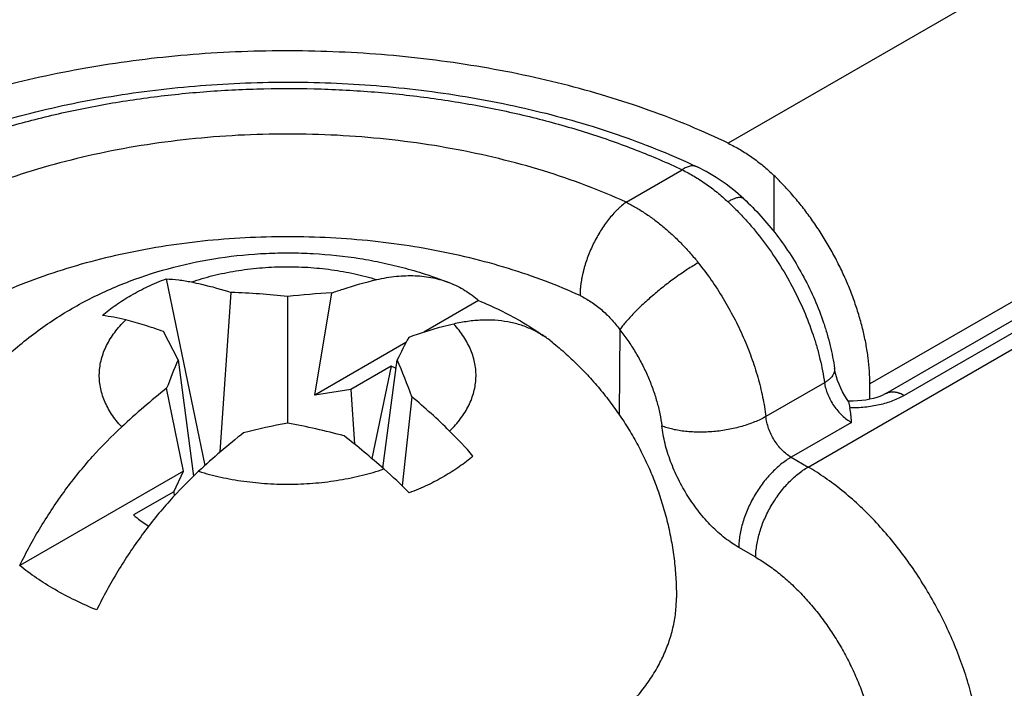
# Model space of a CAD drawing. Header units: inches. Extents: x 0 to 34, y 0 to 22.
# Tile 43 of 103: x 6.024 to 6.423, y 16.882 to 17.153. Entities that reach past the tile are written whole.
import ezdxf

# ---------------------------------------------------------------- set-up
doc = ezdxf.new("R2010")
doc.units = ezdxf.units.IN
doc.header["$LTSCALE"] = 1.87
doc.header["$MEASUREMENT"] = 0
doc.layers.get('0').update_dxf_attribs({"linetype": 'CONTINUOUS'})

msp = doc.modelspace()

# ---------------------------------------------------------------- linework, layer by layer
at = {"color": 7, "linetype": 'CONTINUOUS'}
for p, q in [((6.4771961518, 17.1985313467), (6.3112931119, 17.10274172)), ((6.3436294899, 16.9715718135), (6.6429300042, 17.1443828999)), ((6.5337646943, 17.1005517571), (6.3686552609, 17.0052203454)), ((6.5446413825, 17.0941527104), (6.3826192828, 17.0006038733)), ((6.2699223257, 17.0788549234), (6.2926579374, 17.0919820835)), ((6.3751216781, 17.0013485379), (6.5341846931, 17.0931888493)), ((6.3297643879, 17.0897218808), (6.3297643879, 17.0669826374)), ((6.0835967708, 17.047815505), (6.0993389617, 16.9721831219)), ((6.1055458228, 16.9776712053), (6.1100084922, 17.0422953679)), ((6.1328351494, 16.9893787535), (6.1328351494, 17.0406520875)), ((6.1438908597, 17.0007222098), (6.1506760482, 17.0421008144)), ((6.210195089, 17.0390051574), (6.1879540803, 17.0261635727)), ((6.0884336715, 17.0150154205), (6.0825498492, 17.026441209)), ((6.2673526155, 17.0272079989), (6.267093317, 16.9927500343)), ((6.1807561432, 17.0220076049), (6.1438908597, 17.0007222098)), ((6.0884336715, 17.0150154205), (6.094686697, 16.9678562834)), ((6.1714210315, 16.9711552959), (6.1772366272, 17.0150154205)), ((6.174699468, 17.0123872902), (6.1583778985, 17.0029634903)), ((6.174699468, 17.0123872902), (6.1669242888, 16.9750319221)), ((6.0905999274, 16.9699529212), (6.0838147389, 17.0034962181)), ((6.1583778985, 17.0029634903), (6.1438908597, 17.0007222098)), ((6.1583778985, 17.0029634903), (6.159905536, 16.9808416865)), ((6.3502610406, 17.0057325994), (6.3265277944, 16.9920294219)), ((6.3686552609, 16.9990244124), (6.3686552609, 17.0052203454)), ((6.1831204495, 17.0000817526), (6.1792101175, 16.9639705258)), ((6.3601216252, 16.998306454), (6.3599021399, 16.9983155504)), ((6.360042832, 16.9981121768), (6.3605469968, 16.9955368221)), ((6.3612387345, 16.9896630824), (6.3367675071, 16.975533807)), ((6.3367675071, 16.975533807), (6.3436294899, 16.9715718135)), ((6.0905999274, 16.9699529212), (6.0242956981, 16.9316699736)), ((6.0867181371, 16.9615883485), (6.0905999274, 16.9699529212)), ((6.0867181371, 16.9615883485), (6.0703965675, 16.9521645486)), ((6.0867181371, 16.9615883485), (6.0868974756, 16.9599321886)), ((6.3224170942, 16.9350436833), (6.3155547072, 16.9390059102))]:
    msp.add_line(p, q, dxfattribs=at)
for points in [[(6.3176061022, 17.0802255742), (6.314256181, 17.0831670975), (6.3104099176, 17.0861707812), (6.3064483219, 17.0888836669), (6.3023858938, 17.0912949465), (6.2986420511, 17.0932076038)], [(6.3600428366, 16.9981121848), (6.3594305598, 16.9989971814), (6.3584880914, 17.0004827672), (6.3576209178, 17.002010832), (6.3568417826, 17.0035568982), (6.3561601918, 17.0050959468), (6.3555820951, 17.0066035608), (6.3551100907, 17.0080560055), (6.354743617, 17.0094297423), (6.354478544, 17.0107023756), (6.3543539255, 17.0114884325)], [(6.3751217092, 17.0013488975), (6.3746104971, 17.0010677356), (6.3736988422, 17.0006247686), (6.3726350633, 17.0001823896), (6.3714252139, 16.9997568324), (6.37007929, 16.9993627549), (6.3686105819, 16.9990137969), (6.3670340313, 16.9987222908), (6.3653706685, 16.9984989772), (6.3636461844, 16.9983520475), (6.3618873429, 16.998287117), (6.3601216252, 16.998306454)]]:
    msp.add_lwpolyline(points, dxfattribs=at)
for centre, radius, start, end in [((6.2349137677, 16.9971374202), 0.1119079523, 46.7190066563, 47.0364501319), ((6.1018736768, 16.769932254), 0.2724845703, 83.4755890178, 88.2892247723), ((6.1640016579, 16.7674188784), 0.2750049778, 92.7774053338, 96.5073521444), ((6.4330848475, 16.8906241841), 0.2844846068, 152.0190057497, 154.0713718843), ((6.3511994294, 16.9029668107), 0.2856584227, 156.9056240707, 159.3950979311), ((5.9063593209, 16.8996646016), 0.2944152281, 19.9422741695, 23.0663213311), ((6.1425117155, 16.9289824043), 0.0894003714, 67.4488465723, 68.8973180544), ((6.2899128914, 16.7449028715), 0.3306765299, 128.5547445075, 132.7153150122), ((5.9945002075, 16.7771801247), 0.2919978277, 45.7037299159, 49.7619681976), ((6.1959821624, 16.6564894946), 0.3388256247, 100.7410308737, 103.8290226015), ((6.0691481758, 16.6540064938), 0.3413657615, 75.3191982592, 79.2475990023), ((6.317081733, 16.7315738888), 0.3245221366, 128.515275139, 132.7547843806), ((5.9174976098, 16.6809623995), 0.3856059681, 48.7357218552, 51.8562795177), ((6.0933312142, 16.878376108), 0.15054753, 40.4495645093, 45.7284754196), ((6.0402026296, 16.820998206), 0.1994164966, 44.6486083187, 48.7001223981)]:
    msp.add_arc(centre, radius, start, end, dxfattribs=at)
for points, knots in [([(6.3112931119, 17.10274172), (6.3061582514, 17.1052170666), (6.2955920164, 17.1099439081), (6.2791708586, 17.1162709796), (6.2620167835, 17.1219123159), (6.2442159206, 17.1268395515), (6.2258569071, 17.1310282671), (6.2070314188, 17.1344575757), (6.1878334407, 17.1371103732), (6.168358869, 17.1389734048), (6.1487050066, 17.1400373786), (6.128970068, 17.1402969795), (6.1092526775, 17.1397508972), (6.0896513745, 17.1384018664), (6.0702641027, 17.1362566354), (6.0511877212, 17.1333259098), (6.0325175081, 17.1296243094), (6.0143466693, 17.1251703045), (5.9967658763, 17.1199860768), (5.9798628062, 17.114097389), (5.9637216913, 17.1075334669), (5.9484229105, 17.1003267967), (5.9340426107, 17.0925129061), (5.9206523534, 17.0841301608), (5.9083188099, 17.0752195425), (5.8971035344, 17.0658243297), (5.8870628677, 17.0559900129), (5.8782476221, 17.0457636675), (5.8707037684, 17.0351955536), (5.8654656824, 17.026068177), (5.8619724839, 17.0186619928), (5.8597134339, 17.0131025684), (5.8577968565, 17.0074999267), (5.8562252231, 17.0018609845), (5.8550006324, 16.9961929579), (5.8541247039, 16.9905029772), (5.8535986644, 16.9847985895), (5.8534816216, 16.9809886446), (5.853481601, 16.9790865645)], [0, 0, 0, 0, 0.0319062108, 0.0647514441, 0.098458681, 0.1329393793, 0.1680960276, 0.203823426, 0.2400101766, 0.2765399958, 0.3132930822, 0.3501473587, 0.3869797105, 0.4236672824, 0.4600886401, 0.4961250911, 0.5316619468, 0.5665898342, 0.6008061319, 0.6342163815, 0.6667359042, 0.6982915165, 0.7288233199, 0.7582868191, 0.7866551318, 0.8139213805, 0.8401013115, 0.865235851, 0.8893935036, 0.9126721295, 0.9240247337, 0.9352080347, 0.9462425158, 0.9571502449, 0.9679547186, 0.9786806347, 0.98935363, 1, 1, 1, 1]), ([(5.8665753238, 16.9689074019), (5.8665962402, 16.970864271), (5.8667554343, 16.9747810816), (5.8673451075, 16.9806389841), (5.8682834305, 16.9864709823), (5.8695673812, 16.9922656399), (5.8711925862, 16.9980122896), (5.8731539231, 17.0037010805), (5.8754458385, 17.0093231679), (5.8789536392, 17.016761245), (5.8841565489, 17.0258659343), (5.8915801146, 17.0363414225), (5.9001656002, 17.0463938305), (5.9098576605, 17.0559886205), (5.9206019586, 17.0650960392), (5.9323435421, 17.0736877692), (5.9450259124, 17.0817364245), (5.9585900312, 17.0892151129), (5.9729736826, 17.0960975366), (5.988111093, 17.1023582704), (6.0039327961, 17.1079731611), (6.0203656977, 17.1129197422), (6.0373333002, 17.1171776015), (6.0547560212, 17.1207287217), (6.072551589, 17.1235577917), (6.0906354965, 17.1256524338), (6.1089214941, 17.1270033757), (6.1273221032, 17.1276045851), (6.1457491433, 17.1274533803), (6.1641142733, 17.1265504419), (6.18232953, 17.1248997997), (6.2003078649, 17.1225087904), (6.2179636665, 17.1193879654), (6.2352132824, 17.1155509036), (6.2519754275, 17.1110140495), (6.2681718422, 17.105796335), (6.283726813, 17.0999193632), (6.2937571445, 17.0955176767), (6.2986419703, 17.0932081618)], [0, 0, 0, 0, 0.0115186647, 0.0230568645, 0.0346340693, 0.0462665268, 0.0579715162, 0.0697660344, 0.0816664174, 0.0936886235, 0.1181510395, 0.1432737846, 0.1691523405, 0.1958628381, 0.2234605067, 0.2519792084, 0.281431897, 0.3118118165, 0.3430940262, 0.3752371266, 0.4081851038, 0.4418691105, 0.4762092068, 0.5111160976, 0.5464926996, 0.5822356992, 0.618237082, 0.6543855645, 0.690568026, 0.7266709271, 0.7625817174, 0.7981902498, 0.8333902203, 0.8680806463, 0.9021673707, 0.9355647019, 0.9681966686, 1, 1, 1, 1]), ([(5.9376570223, 16.8870105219), (5.9328817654, 16.8903776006), (5.9260171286, 16.8956729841), (5.9175371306, 16.9032819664), (5.911713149, 16.9090768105), (5.9063560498, 16.9150209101), (5.9014770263, 16.9211021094), (5.8970866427, 16.927307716), (5.8931944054, 16.9336248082), (5.8898088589, 16.9400401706), (5.886937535, 16.9465403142), (5.8845869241, 16.9531114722), (5.8827624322, 16.9597396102), (5.8814683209, 16.9664104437), (5.8807076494, 16.9731094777), (5.880482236, 16.9798220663), (5.8807926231, 16.9865334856), (5.8816380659, 16.9932290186), (5.8830165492, 16.9998940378), (5.8849248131, 17.0065140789), (5.8873584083, 17.0130748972), (5.8903117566, 17.0195624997), (5.8937782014, 17.0259631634), (5.8977500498, 17.032263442), (5.9022186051, 17.0384501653), (5.9071741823, 17.044510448), (5.9126061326, 17.0504316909), (5.9185028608, 17.0562015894), (5.9248518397, 17.0618081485), (5.9316396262, 17.0672397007), (5.9388518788, 17.0724849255), (5.9464733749, 17.0775328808), (5.95448804, 17.0823730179), (5.9628789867, 17.0869952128), (5.9716285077, 17.0913897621), (5.9807182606, 17.0955475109), (5.993377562, 17.1008100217), (6.0099395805, 17.106724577), (6.0306705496, 17.1126878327), (6.0522600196, 17.1175296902), (6.0745261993, 17.1212094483), (6.0972823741, 17.1236963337), (6.1203373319, 17.124969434), (6.1434973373, 17.1250180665), (6.1665677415, 17.1238418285), (6.1893546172, 17.1214505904), (6.2116666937, 17.1178644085), (6.2333160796, 17.1131134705), (6.2507830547, 17.1081804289), (6.2642628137, 17.103674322), (6.2771534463, 17.0988955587), (6.28655628, 17.0948669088), (6.2926579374, 17.0919820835)], [0, 0, 0, 0, 0.0294428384, 0.0436027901, 0.0573926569, 0.0708218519, 0.0839039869, 0.0966567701, 0.1091022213, 0.1212667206, 0.133180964, 0.1448797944, 0.1564018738, 0.1677891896, 0.1790863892, 0.1903399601, 0.2015972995, 0.2129057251, 0.2243114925, 0.2358588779, 0.2475893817, 0.2595410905, 0.2717482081, 0.2842407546, 0.297044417, 0.310180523, 0.3236661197, 0.3375141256, 0.3517335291, 0.3663296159, 0.3813042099, 0.3966559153, 0.4123803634, 0.4284704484, 0.4449165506, 0.4617067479, 0.478827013, 0.5139875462, 0.5502557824, 0.5874614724, 0.6254163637, 0.6639185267, 0.7027563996, 0.7417126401, 0.7805679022, 0.8191045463, 0.8571103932, 0.8943826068, 0.930731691, 0.9485078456, 0.9659903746, 1, 1, 1, 1]), ([(6.2699223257, 17.0788549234), (6.2645874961, 17.0813036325), (6.2535461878, 17.0858977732), (6.2363021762, 17.0917796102), (6.2182055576, 17.0967342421), (6.1994061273, 17.1007205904), (6.1800582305, 17.1037060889), (6.1603212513, 17.1056661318), (6.1403577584, 17.1065846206), (6.1203322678, 17.1064539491), (6.1004098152, 17.1052752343), (6.0807545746, 17.1030581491), (6.0615284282, 17.0998209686), (6.0428896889, 17.0955903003), (6.0249914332, 17.090400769), (6.0079813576, 17.0842950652), (5.9945282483, 17.0784263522), (5.9843448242, 17.0733045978), (5.9770908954, 17.0693068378), (5.9701592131, 17.0651225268), (5.9635640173, 17.0607601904), (5.9573189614, 17.0562287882), (5.9514369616, 17.0515375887), (5.9459302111, 17.0466961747), (5.9408101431, 17.0417144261), (5.9360874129, 17.0366025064), (5.9317718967, 17.0313708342), (5.927872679, 17.0260300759), (5.9243980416, 17.0205911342), (5.9213554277, 17.0150651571), (5.9187514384, 17.0094635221), (5.9165918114, 17.0037978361), (5.91488139, 16.9980799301), (5.9136240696, 16.9923218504), (5.9128227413, 16.9865358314), (5.9124792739, 16.9807342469), (5.9125944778, 16.974929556), (5.9131680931, 16.9691342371), (5.9141987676, 16.9633607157), (5.915684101, 16.9576212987), (5.9176206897, 16.9519281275), (5.9200041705, 16.9462931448), (5.9228292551, 16.9407280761), (5.9260897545, 16.935244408), (5.9297786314, 16.9298534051), (5.933888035, 16.9245660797), (5.9384092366, 16.9193932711), (5.9433329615, 16.9143453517), (5.9505124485, 16.9077103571), (5.9563367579, 16.9030834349), (5.9603926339, 16.9001376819)], [0, 0, 0, 0, 0.0342139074, 0.0696399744, 0.1061283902, 0.1435079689, 0.1815910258, 0.2201774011, 0.2590583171, 0.2980200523, 0.3368475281, 0.3753278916, 0.413254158, 0.4504289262, 0.4866682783, 0.521805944, 0.5556978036, 0.5721416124, 0.5882327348, 0.6039617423, 0.6193216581, 0.6343081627, 0.6489198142, 0.6631582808, 0.677028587, 0.6905393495, 0.7037029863, 0.7165359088, 0.7290586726, 0.7412960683, 0.7532771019, 0.7650348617, 0.7766062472, 0.7880315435, 0.7993538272, 0.8106182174, 0.8218710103, 0.8331587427, 0.8445272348, 0.8560206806, 0.8676808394, 0.8795463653, 0.8916522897, 0.9040296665, 0.916705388, 0.9297021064, 0.9430382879, 0.956728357, 0.970782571, 1, 1, 1, 1]), ([(6.3112931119, 17.10274172), (6.3129397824, 17.1019479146), (6.3162022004, 17.1001959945), (6.3209131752, 17.0971400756), (6.3254680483, 17.0936478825), (6.3283538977, 17.0910720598), (6.3297643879, 17.0897218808)], [0, 0, 0, 0, 0.2417349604, 0.4889965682, 0.7417966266, 1, 1, 1, 1]), ([(6.2986419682, 17.0932081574), (6.2984394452, 17.0933039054), (6.2980112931, 17.0934608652), (6.297326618, 17.0935818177), (6.2966031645, 17.0935892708), (6.2958478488, 17.0934840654), (6.2950669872, 17.0932680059), (6.2942668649, 17.0929435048), (6.2934540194, 17.0925136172), (6.2929237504, 17.0921695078), (6.292657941, 17.0919820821)], [0, 0, 0, 0, 0.1050981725, 0.2126018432, 0.3246840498, 0.4431208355, 0.5692243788, 0.703836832, 0.8474108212, 1, 1, 1, 1]), ([(6.2926579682, 17.0919821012), (6.2942941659, 17.0911807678), (6.2975425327, 17.0894204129), (6.302251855, 17.0863743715), (6.3068318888, 17.0829096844), (6.3097510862, 17.0803638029), (6.3111827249, 17.0790302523)], [0, 0, 0, 0, 0.2409902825, 0.4881046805, 0.7412021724, 1, 1, 1, 1]), ([(6.3686552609, 17.0052203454), (6.3686552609, 17.006957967), (6.3685331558, 17.0104975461), (6.3680086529, 17.015873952), (6.3671427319, 17.0213844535), (6.3659407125, 17.026995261), (6.3644099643, 17.0326723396), (6.3625598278, 17.0383810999), (6.3604015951, 17.0440867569), (6.3579484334, 17.0497545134), (6.3552153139, 17.0553497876), (6.352218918, 17.0608384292), (6.3489775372, 17.0661869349), (6.345510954, 17.071362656), (6.3418403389, 17.0763339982), (6.3379880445, 17.0810706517), (6.3339777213, 17.0855435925), (6.3311831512, 17.0883637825), (6.3297643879, 17.0897218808)], [0, 0, 0, 0, 0.054695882, 0.1113888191, 0.1699415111, 0.2301846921, 0.2919239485, 0.3549428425, 0.4190075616, 0.4838706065, 0.5492741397, 0.6149535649, 0.680641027, 0.7460684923, 0.8109709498, 0.875090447, 0.9381781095, 1, 1, 1, 1]), ([(6.2699223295, 17.0788549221), (6.2692970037, 17.0784007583), (6.2683762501, 17.0776667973), (6.2671876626, 17.0766115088), (6.265976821, 17.0754576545), (6.2644907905, 17.073887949), (6.26277872, 17.0718414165), (6.2611342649, 17.0696293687), (6.2595728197, 17.0672729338), (6.258109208, 17.0647943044), (6.25675728, 17.0622169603), (6.2555298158, 17.0595652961), (6.2544385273, 17.0568644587), (6.253647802, 17.054584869), (6.2530926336, 17.0527575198), (6.2527179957, 17.0513962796), (6.252383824, 17.0500422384), (6.2520912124, 17.0486983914), (6.2518427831, 17.0473676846), (6.2516702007, 17.0462677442), (6.2515509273, 17.0453980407), (6.2514720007, 17.0447545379), (6.2514054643, 17.0441160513), (6.2513530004, 17.0434821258), (6.2513175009, 17.0428531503), (6.2512864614, 17.0420316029), (6.2512705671, 17.0414198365), (6.2512542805, 17.0410160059)], [0, 0, 0, 0, 0.053327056, 0.0811358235, 0.1096624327, 0.1687120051, 0.2301698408, 0.2936685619, 0.3588014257, 0.4251314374, 0.4922004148, 0.5595374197, 0.6266669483, 0.6931168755, 0.7259455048, 0.7584329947, 0.7905235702, 0.8221669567, 0.8533185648, 0.8839156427, 0.8989816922, 0.9138890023, 0.9286483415, 0.9432734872, 0.9577752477, 0.9721128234, 1, 1, 1, 1]), ([(6.2699223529, 17.0788549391), (6.2712576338, 17.0781868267), (6.2739157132, 17.0767470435), (6.2778049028, 17.0743204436), (6.281627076, 17.0716129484), (6.2853668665, 17.0686373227), (6.289008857, 17.0654064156), (6.2925388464, 17.0619352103), (6.2959444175, 17.0582410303), (6.2981113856, 17.0556554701), (6.2991714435, 17.0543305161)], [0, 0, 0, 0, 0.1164666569, 0.2356169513, 0.3573743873, 0.4816296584, 0.6082224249, 0.7369634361, 0.8676419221, 1, 1, 1, 1]), ([(6.3176058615, 17.0802254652), (6.3175372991, 17.0802889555), (6.3173883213, 17.0804064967), (6.3171365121, 17.0805484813), (6.3168564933, 17.0806565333), (6.316549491, 17.0807305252), (6.3162165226, 17.0807704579), (6.3157225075, 17.0807786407), (6.3150422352, 17.0806957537), (6.3141691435, 17.0804672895), (6.3132218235, 17.0801095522), (6.3122114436, 17.0796268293), (6.3115312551, 17.0792410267), (6.3111826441, 17.0790297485)], [0, 0, 0, 0, 0.0405453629, 0.0819427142, 0.1249839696, 0.1703543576, 0.2186156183, 0.27019973, 0.38442348, 0.514581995, 0.6609757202, 0.8231266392, 1, 1, 1, 1]), ([(6.3116352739, 17.0786064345), (6.3128806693, 17.0774336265), (6.3153393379, 17.0750102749), (6.3201076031, 17.0698844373), (6.3257475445, 17.0629936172), (6.3318869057, 17.0541290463), (6.3373310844, 17.0447746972), (6.3419804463, 17.0351017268), (6.3451470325, 17.0268574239), (6.3472031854, 17.0202515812), (6.3484875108, 17.0153666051), (6.3495197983, 17.0105362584), (6.3500439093, 17.0073238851), (6.3502610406, 17.0057325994)], [0, 0, 0, 0, 0.0611383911, 0.1233280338, 0.2501385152, 0.3789843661, 0.5083104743, 0.636543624, 0.7621515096, 0.8235330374, 0.8837337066, 0.9426022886, 1, 1, 1, 1]), ([(6.3176058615, 17.0802254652), (6.3200046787, 17.0780040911), (6.3246512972, 17.0732867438), (6.3310444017, 17.0655876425), (6.3368638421, 17.0572909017), (6.3420190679, 17.0485300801), (6.3464274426, 17.039444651), (6.3494360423, 17.0316736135), (6.3513985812, 17.0254160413), (6.3530300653, 17.0192568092), (6.3539247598, 17.0145920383), (6.3543536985, 17.011488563)], [0, 0, 0, 0, 0.1235841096, 0.2499143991, 0.3778782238, 0.5062435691, 0.6337502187, 0.7591989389, 0.8208310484, 0.8815718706, 1, 1, 1, 1]), ([(6.2512542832, 17.0410160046), (6.2466459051, 17.0431312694), (6.2371081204, 17.0470997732), (6.2222123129, 17.052180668), (6.2065800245, 17.0564605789), (6.1903406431, 17.0599040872), (6.1736274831, 17.0624830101), (6.1565782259, 17.0641761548), (6.1393332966, 17.0649695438), (6.122034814, 17.0648566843), (6.1048253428, 17.0638384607), (6.0878466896, 17.0619233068), (6.0712387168, 17.0591269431), (6.0551380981, 17.0554723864), (6.0396773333, 17.0509896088), (6.0249830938, 17.0457151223), (6.0111769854, 17.0396924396), (6.0024513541, 17.0351116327), (5.9982763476, 17.0327010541)], [0, 0, 0, 0, 0.0581648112, 0.11839, 0.1804212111, 0.2439673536, 0.3087094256, 0.3743071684, 0.4404056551, 0.5066415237, 0.5726491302, 0.6380666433, 0.7025421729, 0.7657401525, 0.8273478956, 0.8870827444, 0.9446994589, 1, 1, 1, 1]), ([(5.9753548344, 16.9185361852), (5.9753548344, 16.9216720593), (5.9755826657, 16.927945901), (5.9766056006, 16.9373044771), (5.9783028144, 16.9465632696), (5.9806628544, 16.9556727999), (5.9836699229, 16.9645860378), (5.987304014, 16.97325782), (5.9915412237, 16.9816457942), (5.9963541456, 16.9897106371), (6.0017122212, 16.9974168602), (6.0075824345, 17.0047328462), (6.0139296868, 17.0116314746), (6.0207177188, 17.018090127), (6.0279098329, 17.0240910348), (6.0354696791, 17.0296208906), (6.0433617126, 17.0346706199), (6.0515517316, 17.0392346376), (6.0600075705, 17.0433104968), (6.0716035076, 17.0480971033), (6.0866237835, 17.0528606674), (6.1052030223, 17.0566272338), (6.1209740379, 17.0581594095), (6.1336530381, 17.0584248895), (6.1463271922, 17.0580492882), (6.158944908, 17.0567117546), (6.1713788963, 17.0544067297), (6.180575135, 17.0521954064), (6.1896180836, 17.0494992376), (6.1955327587, 17.0473749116), (6.1984538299, 17.0462316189)], [0, 0, 0, 0, 0.0312063, 0.06240972, 0.0936074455, 0.1247966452, 0.1559743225, 0.1871381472, 0.2182852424, 0.2494142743, 0.2805234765, 0.3116135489, 0.3426853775, 0.3737415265, 0.4047878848, 0.4358336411, 0.4668890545, 0.4979664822, 0.5290809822, 0.5602464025, 0.6227500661, 0.685543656, 0.7485690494, 0.7801346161, 0.811698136, 0.8747078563, 0.9061385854, 0.9374981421, 0.9687840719, 1, 1, 1, 1]), ([(6.2991712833, 17.0543297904), (6.2984558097, 17.0539215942), (6.2969983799, 17.0530588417), (6.294797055, 17.0516725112), (6.2925359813, 17.0501682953), (6.2894398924, 17.048003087), (6.2855837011, 17.0451117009), (6.2818341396, 17.0420513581), (6.278936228, 17.0395279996), (6.2768661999, 17.0376435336), (6.274907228, 17.0357747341), (6.2730779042, 17.0339394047), (6.2713955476, 17.0321550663), (6.2698759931, 17.030438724), (6.2685335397, 17.0288067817), (6.2677233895, 17.0277304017), (6.2673528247, 17.027208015)], [0, 0, 0, 0, 0.0587657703, 0.1208062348, 0.1855741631, 0.2524888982, 0.3903195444, 0.5293133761, 0.5976699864, 0.6644340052, 0.7290032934, 0.7908003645, 0.8492794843, 0.9039348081, 0.9543078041, 1, 1, 1, 1]), ([(6.2991714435, 17.0543305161), (6.3009945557, 17.0520519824), (6.3045068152, 17.0473431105), (6.309316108, 17.0399309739), (6.3136526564, 17.0322008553), (6.3174630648, 17.0242475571), (6.3207008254, 17.0161682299), (6.3233264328, 17.0080613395), (6.3253076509, 17.0000264), (6.3262015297, 16.9946702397), (6.3265277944, 16.9920294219)], [0, 0, 0, 0, 0.1271473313, 0.255737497, 0.3847301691, 0.5130714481, 0.6397244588, 0.7636954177, 0.88406055, 1, 1, 1, 1]), ([(6.0938527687, 17.0465508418), (6.0967224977, 17.047535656), (6.1026578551, 17.0492739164), (6.1118683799, 17.0511641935), (6.1214216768, 17.0523611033), (6.1311610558, 17.0528448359), (6.1409277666, 17.0526076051), (6.1505625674, 17.0516531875), (6.1599074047, 17.04999742), (6.1659577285, 17.0484136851), (6.1688943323, 17.0475043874)], [0, 0, 0, 0, 0.1194524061, 0.2431392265, 0.3698189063, 0.4981438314, 0.6267109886, 0.7541093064, 0.8789667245, 1, 1, 1, 1]), ([(6.0577758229, 17.0329069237), (6.0595054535, 17.0344293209), (6.0632439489, 17.0373607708), (6.0694152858, 17.0412870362), (6.0762446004, 17.0448280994), (6.0810872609, 17.0468650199), (6.0835967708, 17.047815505)], [0, 0, 0, 0, 0.2306949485, 0.4746111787, 0.73133128, 1, 1, 1, 1]), ([(6.0835967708, 17.047815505), (6.0852968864, 17.0477506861), (6.088737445, 17.0474674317), (6.0921423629, 17.0469022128), (6.0938527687, 17.0465508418)], [0, 0, 0, 0, 0.4935063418, 1, 1, 1, 1]), ([(6.0938527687, 17.0465508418), (6.0951962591, 17.0462748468), (6.1006368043, 17.0450771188), (6.1060100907, 17.0435774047), (6.1100084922, 17.0422953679)], [0, 0, 0, 0, 0.2462180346, 1, 1, 1, 1]), ([(6.1506760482, 17.0421008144), (6.1522006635, 17.0426488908), (6.1581921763, 17.0447107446), (6.1643003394, 17.0464380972), (6.1688943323, 17.0475043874)], [0, 0, 0, 0, 0.2556930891, 1, 1, 1, 1]), ([(6.1688943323, 17.0475043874), (6.1715148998, 17.048112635), (6.17545193, 17.0487909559), (6.1806809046, 17.0491468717), (6.1844590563, 17.0491326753), (6.1881362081, 17.0488392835), (6.1917025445, 17.0482661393), (6.1951476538, 17.0474137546), (6.1973693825, 17.0466560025), (6.1984533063, 17.0462318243)], [0, 0, 0, 0, 0.2687603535, 0.3976838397, 0.5232663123, 0.6458489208, 0.7658419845, 0.8837170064, 1, 1, 1, 1]), ([(6.1984533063, 17.0462318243), (6.1995288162, 17.0458109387), (6.2016401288, 17.0448756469), (6.2046678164, 17.0431952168), (6.2075370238, 17.0412463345), (6.2093298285, 17.0397787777), (6.210195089, 17.0390051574)], [0, 0, 0, 0, 0.2500428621, 0.4991665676, 0.7487138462, 1, 1, 1, 1]), ([(6.210195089, 17.0390051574), (6.2131484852, 17.037789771), (6.2188749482, 17.0352275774), (6.2244200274, 17.0322911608), (6.227083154, 17.0307535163)], [0, 0, 0, 0, 0.5094547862, 1, 1, 1, 1]), ([(6.2512542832, 17.0410160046), (6.2527870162, 17.0403125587), (6.2558082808, 17.0386234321), (6.2600111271, 17.0354208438), (6.2639091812, 17.0315882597), (6.2662444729, 17.0287156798), (6.2673526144, 17.0272078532)], [0, 0, 0, 0, 0.2361823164, 0.4826279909, 0.7379388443, 1, 1, 1, 1]), ([(6.0655964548, 16.9878619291), (6.0648380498, 16.9886784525), (6.0634078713, 16.9903397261), (6.061508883, 16.9929551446), (6.0599040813, 16.9956375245), (6.058600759, 16.9983757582), (6.057604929, 17.0011586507), (6.0569213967, 17.0039744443), (6.0565536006, 17.0068110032), (6.0565034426, 17.0096558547), (6.0567711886, 17.0124963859), (6.0573554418, 17.0153200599), (6.0582532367, 17.0181146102), (6.059460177, 17.0208681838), (6.0609706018, 17.0235693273), (6.0627777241, 17.0262071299), (6.0648735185, 17.0287707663), (6.06642816, 17.030393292), (6.0672479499, 17.0311896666)], [0, 0, 0, 0, 0.0684341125, 0.1344464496, 0.1982471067, 0.2601132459, 0.3203783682, 0.379431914, 0.4377076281, 0.4956698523, 0.5537955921, 0.6125552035, 0.6723939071, 0.7337160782, 0.7968745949, 0.8621623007, 0.9298144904, 1, 1, 1, 1]), ([(6.0672479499, 17.0311896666), (6.0656582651, 17.031599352), (6.0625203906, 17.0322958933), (6.0593376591, 17.0327514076), (6.0577758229, 17.0329069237)], [0, 0, 0, 0, 0.5112213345, 1, 1, 1, 1]), ([(6.0825498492, 17.026441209), (6.0799984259, 17.0273627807), (6.0749337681, 17.0290682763), (6.0697940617, 17.0305334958), (6.0672479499, 17.0311896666)], [0, 0, 0, 0, 0.5078109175, 1, 1, 1, 1]), ([(6.2399836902, 17.0221898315), (6.2393406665, 17.0227134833), (6.2380238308, 17.0237183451), (6.2359587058, 17.0250941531), (6.233812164, 17.0263325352), (6.2315874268, 17.0274318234), (6.2292875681, 17.0283906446), (6.2261108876, 17.0294854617), (6.221951, 17.0304956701), (6.2167435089, 17.0311227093), (6.2113241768, 17.0311725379), (6.2057247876, 17.030650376), (6.2019696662, 17.0299418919), (6.200073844, 17.0295018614)], [0, 0, 0, 0, 0.0591522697, 0.1180601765, 0.17688666, 0.2357958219, 0.2949474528, 0.3544980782, 0.4753364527, 0.5994731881, 0.7278416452, 0.8611753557, 1, 1, 1, 1]), ([(6.227083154, 17.0307535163), (6.2279641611, 17.0302448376), (6.2313867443, 17.0282128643), (6.2347092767, 17.0260109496), (6.2371079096, 17.0242715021)], [0, 0, 0, 0, 0.2555890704, 1, 1, 1, 1]), ([(6.200073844, 17.0295018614), (6.1985649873, 17.0291516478), (6.1924153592, 17.0276225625), (6.1863606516, 17.0257178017), (6.1818555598, 17.0240982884)], [0, 0, 0, 0, 0.2444587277, 1, 1, 1, 1]), ([(6.1984223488, 16.9861741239), (6.1992421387, 16.9869704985), (6.2007967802, 16.9885930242), (6.2028925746, 16.9911566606), (6.204699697, 16.9937944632), (6.2062101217, 16.9964956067), (6.207417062, 16.9992491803), (6.2083148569, 17.0020437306), (6.2088991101, 17.0048674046), (6.2091668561, 17.0077079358), (6.2091166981, 17.0105527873), (6.208748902, 17.0133893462), (6.2080653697, 17.0162051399), (6.2070695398, 17.0189880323), (6.2057662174, 17.021726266), (6.2041614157, 17.0244086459), (6.2022624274, 17.0270240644), (6.2008322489, 17.028685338), (6.200073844, 17.0295018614)], [0, 0, 0, 0, 0.0701855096, 0.1378376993, 0.2031254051, 0.2662839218, 0.3276060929, 0.3874447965, 0.4462044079, 0.5043301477, 0.5622923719, 0.620568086, 0.6796216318, 0.7398867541, 0.8017528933, 0.8655535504, 0.9315658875, 1, 1, 1, 1]), ([(6.2673526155, 17.0272079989), (6.2679191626, 17.0264980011), (6.2690321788, 17.0250526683), (6.2711731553, 17.0220735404), (6.2736782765, 17.018199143), (6.2763794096, 17.0133625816), (6.2787509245, 17.0083858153), (6.2807635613, 17.0033298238), (6.2823928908, 16.9982562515), (6.2836185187, 16.9932272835), (6.2841687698, 16.9898752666), (6.2843682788, 16.9882224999)], [0, 0, 0, 0, 0.0633034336, 0.1271034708, 0.2556389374, 0.3845936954, 0.5129153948, 0.6395699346, 0.7635657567, 0.8839796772, 1, 1, 1, 1]), ([(6.2399836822, 17.0221898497), (6.2419022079, 17.0206274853), (6.2456608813, 17.0174039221), (6.2510414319, 17.0122827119), (6.2561473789, 17.0068835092), (6.260960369, 17.0012172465), (6.2654626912, 16.9952964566), (6.269637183, 16.9891355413), (6.2734675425, 16.9827505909), (6.2769384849, 16.976159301), (6.2800359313, 16.9693808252), (6.2827471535, 16.9624356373), (6.2850608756, 16.9553453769), (6.2869674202, 16.9481326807), (6.2884587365, 16.9408210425), (6.2895285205, 16.9334345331), (6.2901722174, 16.9259981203), (6.2903154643, 16.9210231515), (6.2903154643, 16.9185361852)], [0, 0, 0, 0, 0.0623140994, 0.1246451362, 0.1869996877, 0.2493824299, 0.311795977, 0.3742415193, 0.4367181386, 0.4992245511, 0.561758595, 0.6243172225, 0.6868974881, 0.7494959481, 0.8121089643, 0.8747331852, 0.93736467, 1, 1, 1, 1]), ([(6.3543537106, 17.0114884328), (6.3543870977, 17.0112467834), (6.3543997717, 17.0107455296), (6.3542537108, 17.0099886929), (6.3539475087, 17.0092311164), (6.3534871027, 17.0084814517), (6.3528790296, 17.00774687), (6.3521305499, 17.0070346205), (6.3512501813, 17.0063520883), (6.3506029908, 17.00593535), (6.3502608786, 17.005732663)], [0, 0, 0, 0, 0.098150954, 0.1998289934, 0.3080680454, 0.4251246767, 0.5524327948, 0.6906914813, 0.8400074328, 1, 1, 1, 1]), ([(6.3502610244, 17.00573259), (6.3503771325, 17.00494602), (6.3507295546, 17.0033442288), (6.3515554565, 17.0009750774), (6.3526707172, 16.9986313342), (6.3540413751, 16.9963847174), (6.3556256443, 16.9943032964), (6.3573756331, 16.992450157), (6.3592379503, 16.9908817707), (6.3605681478, 16.9900249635), (6.3612387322, 16.9896630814)], [0, 0, 0, 0, 0.1188244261, 0.2443168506, 0.3742228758, 0.5059856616, 0.6369319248, 0.7644415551, 0.8861214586, 1, 1, 1, 1]), ([(6.3826192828, 17.0006038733), (6.3818819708, 17.0001782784), (6.380333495, 16.9993750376), (6.3778727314, 16.998337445), (6.37524263, 16.9974501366), (6.3724709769, 16.9967201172), (6.3695856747, 16.9961562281), (6.3666163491, 16.9957638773), (6.3635936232, 16.9955479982), (6.361563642, 16.9955201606), (6.360546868, 16.9955370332)], [0, 0, 0, 0, 0.1115050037, 0.2281610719, 0.349467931, 0.4747571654, 0.6032964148, 0.7342734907, 0.8668069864, 1, 1, 1, 1]), ([(6.375121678, 17.0013485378), (6.375367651, 17.0014905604), (6.375889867, 17.0017351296), (6.3765887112, 17.0019284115), (6.3771715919, 17.0020176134), (6.3776256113, 17.0020520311), (6.3780917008, 17.0020535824), (6.3785685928, 17.0020224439), (6.3790546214, 17.0019580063), (6.3795485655, 17.0018589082), (6.3799638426, 17.0017508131), (6.3803011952, 17.0016509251), (6.3806469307, 17.001540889), (6.3809917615, 17.0014154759), (6.3812877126, 17.0012870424), (6.3814546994, 17.0012072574), (6.3816202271, 17.0011228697), (6.3818264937, 17.00101049), (6.382077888, 17.0008711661), (6.3823414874, 17.0007321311), (6.382524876, 17.0006456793), (6.3826200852, 17.0006043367)], [0, 0, 0, 0, 0.1079945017, 0.218034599, 0.2744366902, 0.3320154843, 0.3909898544, 0.451511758, 0.5135899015, 0.5772655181, 0.6429384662, 0.6766772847, 0.7110310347, 0.7808889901, 0.8160653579, 0.8336556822, 0.8512486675, 0.8867029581, 0.9229591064, 0.9605337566, 1, 1, 1, 1]), ([(6.3612387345, 16.9896630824), (6.3612088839, 16.9901536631), (6.3611492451, 16.9911354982), (6.3609856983, 16.9931016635), (6.3607685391, 16.9945724), (6.360546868, 16.9955370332)], [0, 0, 0, 0, 0.2490696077, 0.4984151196, 1, 1, 1, 1]), ([(6.3265273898, 16.9920295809), (6.3258137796, 16.9916258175), (6.3243206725, 16.9908503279), (6.321961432, 16.9898072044), (6.3194456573, 16.988863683), (6.3167974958, 16.9880287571), (6.3140421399, 16.9873104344), (6.3112059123, 16.9867155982), (6.3083159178, 16.986249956), (6.3053997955, 16.9859179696), (6.3024854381, 16.9857228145), (6.299600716, 16.9856663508), (6.296773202, 16.9857490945), (6.2940298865, 16.9859702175), (6.2913969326, 16.9863275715), (6.2888993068, 16.9868177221), (6.2865609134, 16.9874359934), (6.2850765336, 16.9879454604), (6.2843682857, 16.9882225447)], [0, 0, 0, 0, 0.0565849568, 0.1160114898, 0.1779242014, 0.2419184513, 0.3075524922, 0.3743557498, 0.4418382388, 0.5094988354, 0.5768335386, 0.6433436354, 0.7085439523, 0.7719714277, 0.833194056, 0.8918213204, 0.9475142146, 1, 1, 1, 1]), ([(6.3367675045, 16.9755338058), (6.3361179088, 16.9759088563), (6.3348337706, 16.9767958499), (6.3330526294, 16.9784130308), (6.3313934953, 16.9803201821), (6.3299070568, 16.9824591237), (6.328638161, 16.984764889), (6.3276253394, 16.9871674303), (6.3268994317, 16.989593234), (6.3266127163, 16.9912274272), (6.326527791, 16.99202942)], [0, 0, 0, 0, 0.112267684, 0.2326207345, 0.3592296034, 0.489794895, 0.6217504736, 0.7524408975, 0.8792930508, 1, 1, 1, 1]), ([(6.0242956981, 16.9316699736), (6.0256029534, 16.9343483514), (6.0283426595, 16.939652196), (6.0328036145, 16.9474129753), (6.0375988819, 16.9549527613), (6.0426988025, 16.9622267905), (6.0480725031, 16.9691933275), (6.0554872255, 16.9779351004), (6.0614589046, 16.9840443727), (6.0655964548, 16.9878619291)], [0, 0, 0, 0, 0.1275126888, 0.2553037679, 0.3828620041, 0.5096788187, 0.6352614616, 0.7591399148, 1, 1, 1, 1]), ([(6.3155547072, 16.9390059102), (6.3145985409, 16.9395579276), (6.3126913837, 16.9407616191), (6.3099150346, 16.9428012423), (6.3071845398, 16.9450972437), (6.3035925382, 16.9485166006), (6.3002321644, 16.9523304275), (6.2971379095, 16.9564621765), (6.2949414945, 16.9597386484), (6.2929075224, 16.963140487), (6.2910505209, 16.966640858), (6.2893857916, 16.9702134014), (6.2874567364, 16.9749923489), (6.2859383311, 16.979832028), (6.284879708, 16.9846632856), (6.2845103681, 16.9870453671), (6.2843682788, 16.9882224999)], [0, 0, 0, 0, 0.0551062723, 0.1124405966, 0.1718253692, 0.2330405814, 0.3598481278, 0.4248988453, 0.4906041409, 0.5566311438, 0.62264043, 0.6882923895, 0.7532546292, 0.879787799, 0.9408207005, 1, 1, 1, 1]), ([(6.2078944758, 16.9760480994), (6.206164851, 16.9745256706), (6.2024263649, 16.9715941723), (6.1962550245, 16.9676678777), (6.1894257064, 16.9641268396), (6.1845830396, 16.962089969), (6.1820735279, 16.9611395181)], [0, 0, 0, 0, 0.2306964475, 0.4746129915, 0.731332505, 1, 1, 1, 1]), ([(6.3367675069, 16.9755338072), (6.3360608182, 16.975125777), (6.3346514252, 16.9742288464), (6.3326067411, 16.9726952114), (6.3306016, 16.9709567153), (6.3286550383, 16.9690298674), (6.3267853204, 16.9669328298), (6.3250101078, 16.9646854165), (6.3233461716, 16.9623088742), (6.3218092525, 16.9598256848), (6.3204138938, 16.9572593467), (6.3191733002, 16.9546341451), (6.3180992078, 16.9519749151), (6.3172017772, 16.949306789), (6.3164894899, 16.9466549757), (6.3159691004, 16.9440444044), (6.3156455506, 16.9414998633), (6.3155612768, 16.9398250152), (6.3155551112, 16.9390056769)], [0, 0, 0, 0, 0.0557932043, 0.1140738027, 0.1746066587, 0.2370988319, 0.3012138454, 0.366580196, 0.4328010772, 0.4994628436, 0.5661433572, 0.6324201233, 0.6978784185, 0.7621196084, 0.8247695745, 0.8854883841, 0.9439787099, 1, 1, 1, 1]), ([(6.0967759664, 16.9698594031), (6.0997125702, 16.9689501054), (6.105762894, 16.9673663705), (6.1151077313, 16.965710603), (6.1247425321, 16.9647561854), (6.1345092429, 16.9645189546), (6.1442486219, 16.9650026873), (6.1538019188, 16.966199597), (6.1630124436, 16.9680898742), (6.168947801, 16.9698281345), (6.17181753, 16.9708129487)], [0, 0, 0, 0, 0.1210332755, 0.2458906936, 0.3732890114, 0.5018561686, 0.6301810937, 0.7568607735, 0.8805475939, 1, 1, 1, 1]), ([(6.3224170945, 16.9350436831), (6.3224232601, 16.9358630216), (6.322507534, 16.9375378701), (6.3228310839, 16.9400824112), (6.3233514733, 16.9426929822), (6.3240637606, 16.9453447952), (6.3249611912, 16.9480129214), (6.3260352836, 16.9506721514), (6.3272758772, 16.953297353), (6.3286712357, 16.9558636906), (6.3302081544, 16.9583468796), (6.3318720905, 16.9607234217), (6.3336473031, 16.9629708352), (6.3355170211, 16.965067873), (6.3374635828, 16.966994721), (6.3394687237, 16.968733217), (6.341513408, 16.9702668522), (6.3429228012, 16.971163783), (6.3436294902, 16.9715718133)], [0, 0, 0, 0, 0.0560213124, 0.1145116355, 0.1752304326, 0.2378803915, 0.3021215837, 0.3675798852, 0.433856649, 0.5005371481, 0.5671988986, 0.6334197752, 0.6987861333, 0.7629011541, 0.8253933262, 0.8859261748, 0.9442067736, 1, 1, 1, 1]), ([(6.4139092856, 16.8495641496), (6.4139031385, 16.8523027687), (6.4136509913, 16.8579006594), (6.4126142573, 16.8664065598), (6.410920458, 16.8751320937), (6.4085857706, 16.8839944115), (6.4056323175, 16.892910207), (6.4020880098, 16.9017952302), (6.3979863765, 16.9105655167), (6.3933662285, 16.9191381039), (6.3882712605, 16.9274318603), (6.3827497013, 16.9353683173), (6.3768537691, 16.9428723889), (6.370639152, 16.9498731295), (6.3641645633, 16.9563043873), (6.3574907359, 16.9621055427), (6.3506810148, 16.9672214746), (6.3459848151, 16.9702118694), (6.3436294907, 16.971571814)], [0, 0, 0, 0, 0.0561489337, 0.1147413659, 0.1755374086, 0.2382411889, 0.3025139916, 0.3679836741, 0.4342536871, 0.5009117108, 0.56753792, 0.6337130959, 0.6990267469, 0.7630854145, 0.8255213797, 0.8860017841, 0.9442382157, 1, 1, 1, 1]), ([(6.0967759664, 16.9698594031), (6.0926384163, 16.9660418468), (6.0866667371, 16.9599325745), (6.0792520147, 16.9511908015), (6.0738783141, 16.9442242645), (6.0687783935, 16.9369502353), (6.0639831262, 16.9294104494), (6.0595221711, 16.9216496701), (6.056782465, 16.9163458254), (6.0554752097, 16.9136674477)], [0, 0, 0, 0, 0.2408600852, 0.3647385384, 0.4903211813, 0.6171379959, 0.7446962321, 0.8724873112, 1, 1, 1, 1]), ([(6.0703965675, 16.9521645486), (6.0708660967, 16.9517591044), (6.0728279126, 16.950126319), (6.0749040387, 16.9486323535), (6.0765212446, 16.9475758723)], [0, 0, 0, 0, 0.2430800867, 1, 1, 1, 1]), ([(6.3224170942, 16.9350436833), (6.3240658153, 16.9340917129), (6.3273523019, 16.9319975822), (6.3321176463, 16.9284155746), (6.3367862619, 16.9243528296), (6.3413143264, 16.9198484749), (6.3456592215, 16.914944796), (6.3497799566, 16.9096881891), (6.353637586, 16.9041283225), (6.3571956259, 16.8983177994), (6.3604204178, 16.892311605), (6.3632814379, 16.8861665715), (6.3657516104, 16.8799408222), (6.367807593, 16.8736932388), (6.3694298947, 16.8674827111), (6.3706032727, 16.8613681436), (6.3712034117, 16.8563486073), (6.3714434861, 16.8524331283), (6.3714845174, 16.8505131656), (6.3714844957, 16.8495641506)], [0, 0, 0, 0, 0.0557505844, 0.1139669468, 0.1744243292, 0.2368352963, 0.3008688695, 0.3661589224, 0.4323134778, 0.4989234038, 0.5655707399, 0.6318368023, 0.6973102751, 0.7615954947, 0.8243210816, 0.8851491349, 0.9437832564, 0.9722094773, 1, 1, 1, 1]), ([(6.0385871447, 16.9219190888), (6.0360323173, 16.9233942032), (6.0311335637, 16.926456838), (6.026487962, 16.9298940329), (6.0242956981, 16.9316699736)], [0, 0, 0, 0, 0.511154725, 1, 1, 1, 1]), ([(6.0554752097, 16.9136674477), (6.0525218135, 16.914882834), (6.0467953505, 16.9174450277), (6.0412502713, 16.9203814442), (6.0385871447, 16.9219190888)], [0, 0, 0, 0, 0.5094547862, 1, 1, 1, 1]), ([(6.208781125, 16.8388818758), (6.2118138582, 16.8398458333), (6.2177624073, 16.8418850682), (6.2264129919, 16.8453199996), (6.2346489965, 16.849080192), (6.242433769, 16.8531490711), (6.2497329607, 16.8575088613), (6.2565142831, 16.8621405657), (6.2627477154, 16.8670240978), (6.268405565, 16.8721383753), (6.2734625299, 16.8774614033), (6.2778957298, 16.8829703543), (6.2816847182, 16.8886415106), (6.2848115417, 16.8944504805), (6.2872607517, 16.9003711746), (6.2887334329, 16.9054005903), (6.2895547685, 16.9094394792), (6.289993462, 16.912466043), (6.2902568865, 16.9154993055), (6.2903154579, 16.9175248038), (6.2903154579, 16.9185361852)], [0, 0, 0, 0, 0.078565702, 0.1551862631, 0.2297052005, 0.3019914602, 0.3719430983, 0.4394913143, 0.5046048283, 0.5672945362, 0.6276183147, 0.6856857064, 0.7416619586, 0.79577069, 0.8482942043, 0.899570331, 0.9248696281, 0.9500050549, 0.9750302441, 1, 1, 1, 1])]:
    msp.add_open_spline(points, degree=3, knots=knots, dxfattribs=at)

doc.saveas('drawing.dxf')
